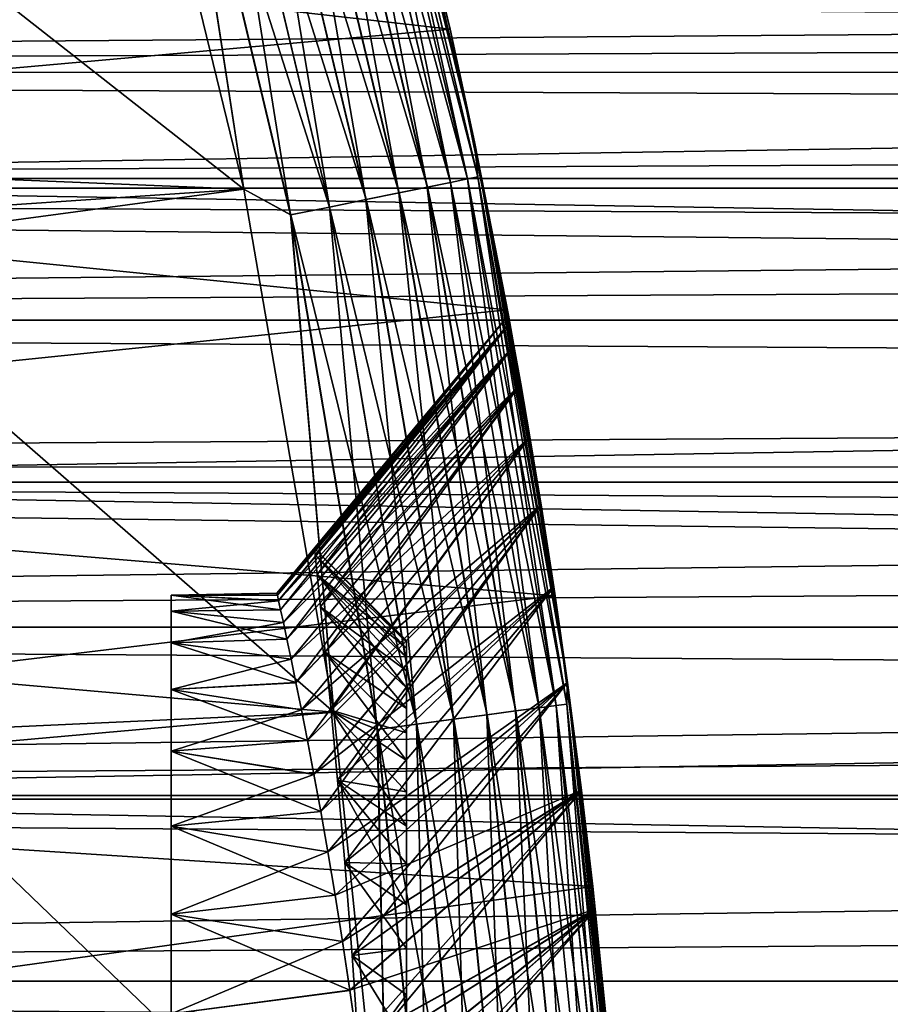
# Model space of a CAD drawing. Header units: metres. Extents: x -17 to 65, y -30 to 30.
# Tile 192 of 256: x 15.7 to 17.5, y 1.6 to 3.7. Entities that reach past the tile are written whole.
import ezdxf

# ---------------------------------------------------------------- set-up
doc = ezdxf.new("R2010")
doc.units = ezdxf.units.M
doc.layers.add('solid_508461', color=7, linetype='CONTINUOUS')

msp = doc.modelspace()

# ---------------------------------------------------------------- linework, layer by layer
at = {"layer": 'solid_508461'}
for points in [[(16.369596, 4.586536, -45.799999), (16.453001, 4.277707, -6.8783), (16.592762, 3.698684, -7.206241)], [(16.64443, 3.458746, -45.799999), (16.369596, 4.586536, -45.799999), (16.592762, 3.698684, -7.206241)], [(16.369596, 4.586536, 41), (16.64443, 3.458746, 41), (16.453007, 4.277682, 6.878315)], [(16.388649, 4.489315, 41.086823), (16.64443, 3.458746, 41), (16.369596, 4.586536, 41)], [(16.388752, 4.489343, -45.886223), (16.369596, 4.586536, -45.799999), (16.64443, 3.458746, -45.799999)], [(16.366865, 4.483347, 41.171093), (16.331285, 4.473601, 41.250153), (16.593618, 3.372802, 41.250153)], [(16.331579, 4.473682, -46.049622), (16.367065, 4.483403, -45.970516), (16.629974, 3.380191, -45.970516)], [(16.388649, 4.489315, 41.086823), (16.366865, 4.483347, 41.171093), (16.62977, 3.38015, 41.171093)], [(16.62977, 3.38015, 41.171093), (16.366865, 4.483347, 41.171093), (16.593618, 3.372802, 41.250153)], [(16.367065, 4.483403, -45.970516), (16.388752, 4.489343, -45.886223), (16.652008, 3.38467, -45.886223)], [(16.629974, 3.380191, -45.970516), (16.367065, 4.483403, -45.970516), (16.652008, 3.38467, -45.886223)], [(16.651905, 3.384649, 41.086823), (16.64443, 3.458746, 41), (16.388649, 4.489315, 41.086823)], [(16.651905, 3.384649, 41.086823), (16.388649, 4.489315, 41.086823), (16.62977, 3.38015, 41.171093)], [(16.652008, 3.38467, -45.886223), (16.388752, 4.489343, -45.886223), (16.64443, 3.458746, -45.799999)], [(16.282991, 4.460372, 41.321594), (16.223457, 4.444064, 41.383247), (16.48406, 3.350533, 41.383247)], [(16.223909, 4.444188, -46.182854), (16.283371, 4.460476, -46.121128), (16.544935, 3.362906, -46.121128)], [(16.331285, 4.473601, 41.250153), (16.282991, 4.460372, 41.321594), (16.54455, 3.362828, 41.321594)], [(16.54455, 3.362828, 41.321594), (16.282991, 4.460372, 41.321594), (16.48406, 3.350533, 41.383247)], [(16.283371, 4.460476, -46.121128), (16.331579, 4.473682, -46.049622), (16.593918, 3.372862, -46.049622)], [(16.544935, 3.362906, -46.121128), (16.283371, 4.460476, -46.121128), (16.593918, 3.372862, -46.049622)], [(16.593618, 3.372802, 41.250153), (16.331285, 4.473601, 41.250153), (16.54455, 3.362828, 41.321594)], [(16.593918, 3.372862, -46.049622), (16.331579, 4.473682, -46.049622), (16.629974, 3.380191, -45.970516)], [(10.670866, 4.419858, 41.5), (10.984661, 3.569277, 41.5), (15.887597, 4.453565, 41.5)], [(10.984661, 3.569277, 41.5), (16.154577, 3.358511, 41.5), (15.887597, 4.453565, 41.5)], [(14.873272, 4.362997, -46.299999), (15.887603, 4.453544, -46.299999), (16.154581, 3.358492, -46.299999)], [(15.996901, 4.382004, 41.492508), (15.887597, 4.453565, 41.5), (16.154577, 3.358511, 41.5)], [(15.99748, 4.382163, -46.292404), (16.154581, 3.358492, -46.299999), (15.887603, 4.453544, -46.299999)], [(16.223457, 4.444064, 41.383247), (16.154493, 4.425173, 41.433231), (16.413988, 3.33629, 41.433231)], [(16.155005, 4.425313, -46.232925), (16.223909, 4.444188, -46.182854), (16.484518, 3.350626, -46.182854)], [(16.48406, 3.350533, 41.383247), (16.223457, 4.444064, 41.383247), (16.413988, 3.33629, 41.433231)], [(16.484518, 3.350626, -46.182854), (16.223909, 4.444188, -46.182854), (16.544935, 3.362906, -46.121128)], [(16.154493, 4.425173, 41.433231), (16.078201, 4.404274, 41.470024), (16.33647, 3.320534, 41.470024)], [(16.078754, 4.404426, -46.269817), (16.155005, 4.425313, -46.232925), (16.414507, 3.336395, -46.232925)], [(16.413988, 3.33629, 41.433231), (16.154493, 4.425173, 41.433231), (16.33647, 3.320534, 41.470024)], [(16.414507, 3.336395, -46.232925), (16.155005, 4.425313, -46.232925), (16.484518, 3.350626, -46.182854)], [(16.078201, 4.404274, 41.470024), (15.996901, 4.382004, 41.492508), (16.253862, 3.303743, 41.492508)], [(15.99748, 4.382163, -46.292404), (16.078754, 4.404426, -46.269817), (16.337032, 3.320648, -46.269817)], [(16.33647, 3.320534, 41.470024), (16.078201, 4.404274, 41.470024), (16.253862, 3.303743, 41.492508)], [(16.337032, 3.320648, -46.269817), (16.078754, 4.404426, -46.269817), (16.414507, 3.336395, -46.232925)], [(16.253862, 3.303743, 41.492508), (15.996901, 4.382004, 41.492508), (16.154577, 3.358511, 41.5)], [(16.254452, 3.303863, -46.292404), (16.154581, 3.358492, -46.299999), (15.99748, 4.382163, -46.292404)], [(16.254452, 3.303863, -46.292404), (15.99748, 4.382163, -46.292404), (16.337032, 3.320648, -46.269817)], [(15.146642, 3.290779, -46.299999), (14.873272, 4.362997, -46.299999), (16.154581, 3.358492, -46.299999)], [(13.5, 4.049964, -7.014818), (16.592762, 3.698684, -7.206241), (16.453001, 4.277707, -6.8783)], [(13.5, 4.049964, 7.014818), (16.453007, 4.277682, 6.878315), (16.592766, 3.698668, 7.206249)], [(16.64443, 3.458746, 41), (16.592766, 3.698668, 7.206249), (16.453007, 4.277682, 6.878315)], [(13.5, 3.423034, -7.341176), (16.592762, 3.698684, -7.206241), (13.5, 4.049964, -7.014818)], [(13.5, 4.049964, 7.014818), (16.592766, 3.698668, 7.206249), (13.5, 3.423034, 7.341176)], [(52, 4.000002, -6.928206), (52, 3.380918, -7.250475), (13.5, 3.999999, -6.928201)], [(52, 4.000002, 6.928206), (13.5, 3.999999, 6.928201), (13.5, 3.380928, 7.250471)], [(52, 3.380918, 7.250475), (52, 4.000002, 6.928206), (13.5, 3.380928, 7.250471)], [(52, 3.380918, -7.250475), (13.5, 3.380928, -7.250471), (13.5, 3.999999, -6.928201)], [(34.250015, 3.606767, 2.24805), (7, 3.606672, 2.2482), (7, 3.815711, 1.871578)], [(34.250015, 3.715929, 2.062613), (34.250015, 3.606767, 2.24805), (7, 3.815711, 1.871578)], [(34.250015, 3.815653, 1.871708), (34.250015, 3.715929, 2.062613), (7, 3.815711, 1.871578)], [(34.250015, 3.815653, -1.871709), (7, 3.815711, -1.871578), (7, 3.606672, -2.2482)], [(34.250015, 3.715929, -2.062614), (34.250015, 3.815653, -1.871709), (7, 3.606672, -2.2482)], [(34.250015, 3.606767, -2.248051), (34.250015, 3.715929, -2.062614), (7, 3.606672, -2.2482)], [(13.5, 3.423034, -7.341176), (16.7145, 3.102493, -7.482289), (16.592762, 3.698684, -7.206241)], [(13.5, 3.423034, 7.341176), (16.592766, 3.698668, 7.206249), (16.714502, 3.102483, 7.482293)], [(16.64443, 3.458746, -45.799999), (16.592762, 3.698684, -7.206241), (16.7145, 3.102493, -7.482289)], [(16.64443, 3.458746, 41), (16.714502, 3.102483, 7.482293), (16.592766, 3.698668, 7.206249)], [(34.250015, 3.606767, 2.24805), (34.250015, 3.488239, 2.427898), (7, 3.606672, 2.2482)], [(34.250015, 3.488239, -2.427898), (34.250015, 3.606767, -2.248051), (7, 3.606672, -2.2482)], [(34.250015, 3.488239, 2.427898), (7, 3.360868, 2.601351), (7, 3.606672, 2.2482)], [(34.250015, 3.488239, -2.427898), (7, 3.606672, -2.2482), (7, 3.360868, -2.601351)], [(10.984661, 3.569277, 41.5), (11.230918, 2.6961, 41.5), (16.154577, 3.358511, 41.5)], [(34.250015, 3.488239, 2.427898), (34.250015, 3.360752, 2.601509), (7, 3.360868, 2.601351)], [(34.250015, 3.360751, -2.60151), (34.250015, 3.488239, -2.427898), (7, 3.360868, -2.601351)], [(16.71666, 3.090836, -41.500229), (16.64443, 3.458746, -45.799999), (16.7145, 3.102493, -7.482289)], [(16.64443, 3.458746, 41), (16.71666, 3.090836, 31.499771), (16.714502, 3.102483, 7.482293)], [(16.64443, 3.458746, 41), (16.719627, 3.074744, 31.806341), (16.71666, 3.090836, 31.499771)], [(16.64443, 3.458746, 41), (16.841661, 2.314829, 41), (16.719627, 3.074744, 31.806341)], [(16.651905, 3.384649, 41.086823), (16.841661, 2.314829, 41), (16.64443, 3.458746, 41)], [(16.813114, 2.513798, -43.245571), (16.841661, 2.314829, -45.799999), (16.64443, 3.458746, -45.799999)], [(16.652008, 3.38467, -45.886223), (16.64443, 3.458746, -45.799999), (16.841661, 2.314829, -45.799999)], [(16.786123, 2.688138, -42.980827), (16.813114, 2.513798, -43.245571), (16.64443, 3.458746, -45.799999)], [(16.762373, 2.832466, -42.700916), (16.786123, 2.688138, -42.980827), (16.64443, 3.458746, -45.799999)], [(16.742926, 2.94524, -42.410053), (16.762373, 2.832466, -42.700916), (16.64443, 3.458746, -45.799999)], [(16.728489, 3.026168, -42.110722), (16.742926, 2.94524, -42.410053), (16.64443, 3.458746, -45.799999)], [(16.719635, 3.074701, -41.806755), (16.728489, 3.026168, -42.110722), (16.64443, 3.458746, -45.799999)], [(16.71666, 3.090836, -41.500229), (16.719635, 3.074701, -41.806755), (16.64443, 3.458746, -45.799999)], [(13.5, 2.770577, -7.611423), (16.7145, 3.102493, -7.482289), (13.5, 3.423034, -7.341176)], [(13.5, 3.423034, 7.341176), (16.714502, 3.102483, 7.482293), (13.5, 2.770577, 7.611423)], [(52, 2.736138, -7.517552), (13.5, 2.736182, -7.517531), (13.5, 3.380928, -7.250471)], [(52, 3.380918, -7.250475), (52, 2.736138, -7.517552), (13.5, 3.380928, -7.250471)], [(52, 3.380918, 7.250475), (13.5, 3.380928, 7.250471), (13.5, 2.736182, 7.517531)], [(52, 2.736138, 7.517552), (52, 3.380918, 7.250475), (13.5, 2.736182, 7.517531)], [(16.593618, 3.372802, 41.250153), (16.54455, 3.362828, 41.321594), (16.732216, 2.250264, 41.321594)], [(16.544935, 3.362906, -46.121128), (16.593918, 3.372862, -46.049622), (16.782145, 2.256979, -46.049622)], [(16.62977, 3.38015, 41.171093), (16.593618, 3.372802, 41.250153), (16.781841, 2.256938, 41.250153)], [(16.781841, 2.256938, 41.250153), (16.593618, 3.372802, 41.250153), (16.732216, 2.250264, 41.321594)], [(16.593918, 3.372862, -46.049622), (16.629974, 3.380191, -45.970516), (16.818609, 2.261883, -45.970516)], [(16.782145, 2.256979, -46.049622), (16.593918, 3.372862, -46.049622), (16.818609, 2.261883, -45.970516)], [(16.651905, 3.384649, 41.086823), (16.62977, 3.38015, 41.171093), (16.818403, 2.261855, 41.171093)], [(16.818403, 2.261855, 41.171093), (16.62977, 3.38015, 41.171093), (16.781841, 2.256938, 41.250153)], [(16.629974, 3.380191, -45.970516), (16.652008, 3.38467, -45.886223), (16.840893, 2.26488, -45.886223)], [(16.818609, 2.261883, -45.970516), (16.629974, 3.380191, -45.970516), (16.840893, 2.26488, -45.886223)], [(16.84079, 2.264866, 41.086823), (16.841661, 2.314829, 41), (16.651905, 3.384649, 41.086823)], [(16.84079, 2.264866, 41.086823), (16.651905, 3.384649, 41.086823), (16.818403, 2.261855, 41.171093)], [(16.840893, 2.26488, -45.886223), (16.652008, 3.38467, -45.886223), (16.841661, 2.314829, -45.799999)], [(34.250015, 3.080379, 2.928099), (7, 3.080328, 2.928152), (7, 3.360868, 2.601351)], [(34.250015, 3.224747, 2.768303), (34.250015, 3.080379, 2.928099), (7, 3.360868, 2.601351)], [(34.250015, 3.360752, 2.601509), (34.250015, 3.224747, 2.768303), (7, 3.360868, 2.601351)], [(34.250015, 3.360751, -2.60151), (7, 3.360868, -2.601351), (7, 3.080328, -2.928152)], [(34.250015, 3.224747, -2.768304), (34.250015, 3.360751, -2.60151), (7, 3.080328, -2.928152)], [(11.230918, 2.6961, 41.5), (16.346193, 2.247644, 41.5), (16.154577, 3.358511, 41.5)], [(15.146642, 3.290779, -46.299999), (16.154581, 3.358492, -46.299999), (16.346195, 2.247629, -46.299999)], [(16.253862, 3.303743, 41.492508), (16.154577, 3.358511, 41.5), (16.346193, 2.247644, 41.5)], [(16.254452, 3.303863, -46.292404), (16.346195, 2.247629, -46.299999), (16.154581, 3.358492, -46.299999)], [(16.48406, 3.350533, 41.383247), (16.413988, 3.33629, 41.433231), (16.600174, 2.232506, 41.433231)], [(16.414507, 3.336395, -46.232925), (16.484518, 3.350626, -46.182854), (16.671503, 2.242099, -46.182854)], [(16.54455, 3.362828, 41.321594), (16.48406, 3.350533, 41.383247), (16.67104, 2.242037, 41.383247)], [(16.67104, 2.242037, 41.383247), (16.48406, 3.350533, 41.383247), (16.600174, 2.232506, 41.433231)], [(16.484518, 3.350626, -46.182854), (16.544935, 3.362906, -46.121128), (16.732605, 2.250317, -46.121128)], [(16.671503, 2.242099, -46.182854), (16.484518, 3.350626, -46.182854), (16.732605, 2.250317, -46.121128)], [(16.732216, 2.250264, 41.321594), (16.54455, 3.362828, 41.321594), (16.67104, 2.242037, 41.383247)], [(16.732605, 2.250317, -46.121128), (16.544935, 3.362906, -46.121128), (16.782145, 2.256979, -46.049622)], [(16.413988, 3.33629, 41.433231), (16.33647, 3.320534, 41.470024), (16.521774, 2.221963, 41.470024)], [(16.337032, 3.320648, -46.269817), (16.414507, 3.336395, -46.232925), (16.600698, 2.232577, -46.232925)], [(16.600174, 2.232506, 41.433231), (16.413988, 3.33629, 41.433231), (16.521774, 2.221963, 41.470024)], [(16.600698, 2.232577, -46.232925), (16.414507, 3.336395, -46.232925), (16.671503, 2.242099, -46.182854)], [(16.33647, 3.320534, 41.470024), (16.253862, 3.303743, 41.492508), (16.438232, 2.210727, 41.492508)], [(16.254452, 3.303863, -46.292404), (16.337032, 3.320648, -46.269817), (16.522345, 2.222039, -46.269817)], [(16.521774, 2.221963, 41.470024), (16.33647, 3.320534, 41.470024), (16.438232, 2.210727, 41.492508)], [(16.522345, 2.222039, -46.269817), (16.337032, 3.320648, -46.269817), (16.600698, 2.232577, -46.232925)], [(15.342864, 2.201442, -46.299999), (15.146642, 3.290779, -46.299999), (16.346195, 2.247629, -46.299999)], [(16.438232, 2.210727, 41.492508), (16.253862, 3.303743, 41.492508), (16.346193, 2.247644, 41.5)], [(16.438828, 2.210807, -46.292404), (16.346195, 2.247629, -46.299999), (16.254452, 3.303863, -46.292404)], [(16.438828, 2.210807, -46.292404), (16.254452, 3.303863, -46.292404), (16.522345, 2.222039, -46.269817)], [(34.250015, 3.080379, -2.9281), (34.250015, 3.224747, -2.768304), (7, 3.080328, -2.928152)], [(13.5, 2.770577, -7.611423), (16.816, 2.494418, -7.706344), (16.7145, 3.102493, -7.482289)], [(13.5, 2.770577, 7.611423), (16.714502, 3.102483, 7.482293), (16.816002, 2.494416, 7.706345)], [(16.71666, 3.090836, -41.500229), (16.7145, 3.102493, -7.482289), (16.816, 2.494418, -7.706344)], [(16.813114, 2.513797, 29.754427), (16.816002, 2.494416, 7.706345), (16.714502, 3.102483, 7.482293)], [(16.786123, 2.688137, 30.019171), (16.813114, 2.513797, 29.754427), (16.714502, 3.102483, 7.482293)], [(16.762373, 2.832465, 30.299082), (16.786123, 2.688137, 30.019171), (16.714502, 3.102483, 7.482293)], [(16.742926, 2.94524, 30.589945), (16.762373, 2.832465, 30.299082), (16.714502, 3.102483, 7.482293)], [(16.728489, 3.026167, 30.889278), (16.742926, 2.94524, 30.589945), (16.714502, 3.102483, 7.482293)], [(16.719635, 3.074701, 31.193245), (16.728489, 3.026167, 30.889278), (16.714502, 3.102483, 7.482293)], [(16.71666, 3.090836, 31.499771), (16.719635, 3.074701, 31.193245), (16.714502, 3.102483, 7.482293)], [(34.250015, 3.080379, 2.928099), (34.250015, 2.92807, 3.080406), (7, 3.080328, 2.928152)], [(34.250015, 2.92807, -3.080407), (34.250015, 3.080379, -2.9281), (7, 3.080328, -2.928152)], [(34.250015, 2.92807, 3.080406), (7, 2.768403, 3.224661), (7, 3.080328, 2.928152)], [(34.250015, 2.92807, -3.080407), (7, 3.080328, -2.928152), (7, 2.768403, -3.224661)], [(16.225044, 2.5, -41.500172), (16.71666, 3.090836, -41.500229), (16.719627, 3.074744, -41.193657)], [(16.225889, 2.49609, -41.639759), (16.71666, 3.090836, -41.500229), (16.225044, 2.5, -41.500172)], [(16.225044, 2.5, -41.500172), (16.719627, 3.074744, -41.193657), (16.225885, 2.496109, -41.360577)], [(16.225885, 2.496109, -41.360577), (16.719627, 3.074744, -41.193657), (16.228434, 2.484441, -41.221512)], [(16.225889, 2.49609, -41.639759), (16.719635, 3.074701, -41.806755), (16.71666, 3.090836, -41.500229)], [(16.228441, 2.484404, -41.778816), (16.719635, 3.074701, -41.806755), (16.225889, 2.49609, -41.639759)], [(16.228434, 2.484441, -41.221512), (16.719627, 3.074744, -41.193657), (16.728476, 3.02624, -40.889587)], [(16.232697, 2.464971, -41.917038), (16.719635, 3.074701, -41.806755), (16.228441, 2.484404, -41.778816)], [(16.232697, 2.464971, -41.917038), (16.728489, 3.026168, -42.110722), (16.719635, 3.074701, -41.806755)], [(16.304502, 2.595498, 31.500031), (16.71666, 3.090836, 31.499771), (16.719627, 3.074744, 31.806341)], [(16.304502, 2.595498, 31.500031), (16.306, 2.58165, 31.247173), (16.71666, 3.090836, 31.499771)], [(16.306002, 2.581642, 31.752884), (16.304502, 2.595498, 31.500031), (16.719627, 3.074744, 31.806341)], [(16.306, 2.58165, 31.247173), (16.719635, 3.074701, 31.193245), (16.71666, 3.090836, 31.499771)], [(16.306, 2.58165, 31.247173), (16.310505, 2.540198, 30.997129), (16.719635, 3.074701, 31.193245)], [(16.310503, 2.54019, 32.002922), (16.306002, 2.581642, 31.752884), (16.719627, 3.074744, 31.806341)], [(16.310503, 2.54019, 32.002922), (16.719627, 3.074744, 31.806341), (16.728476, 3.026239, 32.110413)], [(16.310505, 2.540198, 30.997129), (16.728489, 3.026167, 30.889278), (16.719635, 3.074701, 31.193245)], [(16.719627, 3.074744, -41.193657), (16.71666, 3.090836, -41.500229), (16.816, 2.494418, -7.706344)], [(16.728476, 3.02624, -40.889587), (16.719627, 3.074744, -41.193657), (16.816, 2.494418, -7.706344)], [(16.841661, 2.314829, 41), (16.728476, 3.026239, 32.110413), (16.719627, 3.074744, 31.806341)], [(16.228434, 2.484441, -41.221512), (16.728476, 3.02624, -40.889587), (16.232681, 2.465025, -41.083282)], [(16.232681, 2.465025, -41.083282), (16.728476, 3.02624, -40.889587), (16.238619, 2.437812, -40.945858)], [(16.23864, 2.437742, -42.054451), (16.728489, 3.026168, -42.110722), (16.232697, 2.464971, -41.917038)], [(16.238619, 2.437812, -40.945858), (16.728476, 3.02624, -40.889587), (16.742914, 2.945305, -40.59013)], [(16.246138, 2.402792, -42.190353), (16.728489, 3.026168, -42.110722), (16.23864, 2.437742, -42.054451)], [(16.246138, 2.402792, -42.190353), (16.742926, 2.94524, -42.410053), (16.728489, 3.026168, -42.110722)], [(16.317858, 2.471208, 32.248722), (16.310503, 2.54019, 32.002922), (16.728476, 3.026239, 32.110413)], [(16.310505, 2.540198, 30.997129), (16.31786, 2.47122, 30.75132), (16.728489, 3.026167, 30.889278)], [(16.317858, 2.471208, 32.248722), (16.728476, 3.026239, 32.110413), (16.742914, 2.945304, 32.40987)], [(16.31786, 2.47122, 30.75132), (16.742926, 2.94524, 30.589945), (16.728489, 3.026167, 30.889278)], [(16.742914, 2.945305, -40.59013), (16.728476, 3.02624, -40.889587), (16.816, 2.494418, -7.706344)], [(16.841661, 2.314829, 41), (16.742914, 2.945304, 32.40987), (16.728476, 3.026239, 32.110413)], [(16.238619, 2.437812, -40.945858), (16.742914, 2.945305, -40.59013), (16.246115, 2.402877, -40.80994)], [(16.246115, 2.402877, -40.80994), (16.742914, 2.945305, -40.59013), (16.255087, 2.360307, -40.676014)], [(16.25511, 2.360209, -42.324265), (16.742926, 2.94524, -42.410053), (16.246138, 2.402792, -42.190353)], [(16.255087, 2.360307, -40.676014), (16.742914, 2.945305, -40.59013), (16.762363, 2.832522, -40.299206)], [(16.265463, 2.310128, -42.455669), (16.742926, 2.94524, -42.410053), (16.25511, 2.360209, -42.324265)], [(16.265463, 2.310128, -42.455669), (16.762373, 2.832466, -42.700916), (16.742926, 2.94524, -42.410053)], [(16.327787, 2.374966, 32.487831), (16.317858, 2.471208, 32.248722), (16.742914, 2.945304, 32.40987)], [(16.31786, 2.47122, 30.75132), (16.327785, 2.374991, 30.512222), (16.742926, 2.94524, 30.589945)], [(16.327785, 2.374991, 30.512222), (16.762373, 2.832465, 30.299082), (16.742926, 2.94524, 30.589945)], [(16.327787, 2.374966, 32.487831), (16.742914, 2.945304, 32.40987), (16.762363, 2.832522, 32.700794)], [(16.762363, 2.832522, -40.299206), (16.742914, 2.945305, -40.59013), (16.816, 2.494418, -7.706344)], [(16.841661, 2.314829, 41), (16.762363, 2.832522, 32.700794), (16.742914, 2.945304, 32.40987)], [(34.250015, 2.92807, 3.080406), (34.250015, 2.76826, 3.224785), (7, 2.768403, 3.224661)], [(34.250015, 2.768259, -3.224786), (34.250015, 2.92807, -3.080407), (7, 2.768403, -3.224661)], [(16.255087, 2.360307, -40.676014), (16.762363, 2.832522, -40.299206), (16.26544, 2.31024, -40.544598)], [(16.26544, 2.31024, -40.544598), (16.762363, 2.832522, -40.299206), (16.277054, 2.252629, -40.415722)], [(16.277081, 2.252504, -42.584541), (16.762373, 2.832466, -42.700916), (16.265463, 2.310128, -42.455669)], [(16.277054, 2.252629, -40.415722), (16.762363, 2.832522, -40.299206), (16.78611, 2.688222, -40.019306)], [(16.289835, 2.187495, -42.710316), (16.762373, 2.832466, -42.700916), (16.277081, 2.252504, -42.584541)], [(16.289835, 2.187495, -42.710316), (16.786123, 2.688138, -42.980827), (16.762373, 2.832466, -42.700916)], [(16.327785, 2.374991, 30.512222), (16.339941, 2.251934, 30.282341), (16.762373, 2.832465, 30.299082)], [(16.339941, 2.251912, 32.717701), (16.327787, 2.374966, 32.487831), (16.762363, 2.832522, 32.700794)], [(16.339941, 2.251912, 32.717701), (16.762363, 2.832522, 32.700794), (16.78611, 2.688221, 32.980698)], [(16.339941, 2.251934, 30.282341), (16.786123, 2.688137, 30.019171), (16.762373, 2.832465, 30.299082)], [(16.78611, 2.688222, -40.019306), (16.762363, 2.832522, -40.299206), (16.816, 2.494418, -7.706344)], [(16.841661, 2.314829, 41), (16.78611, 2.688221, 32.980698), (16.762363, 2.832522, 32.700794)], [(34.250015, 2.427859, 3.488266), (7, 2.427869, 3.488262), (7, 2.768403, 3.224661)], [(34.250015, 2.601474, 3.360779), (34.250015, 2.427859, 3.488266), (7, 2.768403, 3.224661)], [(34.250015, 2.76826, 3.224785), (34.250015, 2.601474, 3.360779), (7, 2.768403, 3.224661)], [(34.250015, 2.768259, -3.224786), (7, 2.768403, -3.224661), (7, 2.427869, -3.488262)], [(34.250015, 2.601473, -3.360779), (34.250015, 2.768259, -3.224786), (7, 2.427869, -3.488262)], [(13.5, 2.096117, -7.82408), (16.816, 2.494418, -7.706344), (13.5, 2.770577, -7.611423)], [(13.5, 2.770577, 7.611423), (16.816002, 2.494416, 7.706345), (13.5, 2.096117, 7.82408)], [(52, 2.070505, -7.727415), (13.5, 2.070524, -7.727413), (13.5, 2.736182, -7.517531)], [(52, 2.736138, -7.517552), (52, 2.070505, -7.727415), (13.5, 2.736182, -7.517531)], [(52, 2.736138, 7.517552), (13.5, 2.736182, 7.517531), (13.5, 2.070524, 7.727413)], [(52, 2.070505, 7.727415), (52, 2.736138, 7.517552), (13.5, 2.070524, 7.727413)], [(11.230918, 2.6961, 41.5), (11.407784, 1.806923, 41.5), (16.346193, 2.247644, 41.5)], [(16.277054, 2.252629, -40.415722), (16.78611, 2.688222, -40.019306), (16.289803, 2.187634, -40.289936)], [(16.289803, 2.187634, -40.289936), (16.78611, 2.688222, -40.019306), (16.303524, 2.115544, -40.167908)], [(16.303556, 2.115392, -42.832336), (16.786123, 2.688138, -42.980827), (16.289835, 2.187495, -42.710316)], [(16.303524, 2.115544, -40.167908), (16.78611, 2.688222, -40.019306), (16.813093, 2.513935, -39.754616)], [(16.318041, 2.036422, -42.950165), (16.786123, 2.688138, -42.980827), (16.303556, 2.115392, -42.832336)], [(16.318041, 2.036422, -42.950165), (16.813114, 2.513798, -43.245571), (16.786123, 2.688138, -42.980827)], [(16.353855, 2.10277, 32.935692), (16.339941, 2.251912, 32.717701), (16.78611, 2.688221, 32.980698)], [(16.339941, 2.251934, 30.282341), (16.353857, 2.10277, 30.06431), (16.786123, 2.688137, 30.019171)], [(16.353855, 2.10277, 32.935692), (16.78611, 2.688221, 32.980698), (16.813095, 2.513934, 33.245384)], [(16.353857, 2.10277, 30.06431), (16.813114, 2.513797, 29.754427), (16.786123, 2.688137, 30.019171)], [(16.813093, 2.513935, -39.754616), (16.78611, 2.688222, -40.019306), (16.816, 2.494418, -7.706344)], [(16.841661, 2.314829, 41), (16.813095, 2.513934, 33.245384), (16.78611, 2.688221, 32.980698)], [(34.250015, 2.427859, -3.488266), (34.250015, 2.601473, -3.360779), (7, 2.427869, -3.488262)], [(16.5, 2.395939, 31.360447), (16.306, 2.58165, 31.247173), (16.304502, 2.595498, 31.500031)], [(16.5, 2.395939, 31.639553), (16.304502, 2.595498, 31.500031), (16.306002, 2.581642, 31.752884)], [(16.5, 2.399995, 31.5), (16.304502, 2.595498, 31.500031), (16.5, 2.395939, 31.639553)], [(16.5, 2.395939, 31.360447), (16.304502, 2.595498, 31.500031), (16.5, 2.399995, 31.5)], [(16.5, 2.363533, 31.083239), (16.310505, 2.540198, 30.997129), (16.306, 2.58165, 31.247173)], [(16.5, 2.383772, 31.221376), (16.306, 2.58165, 31.247173), (16.5, 2.395939, 31.360447)], [(16.5, 2.363533, 31.083239), (16.306, 2.58165, 31.247173), (16.5, 2.383772, 31.221376)], [(16.5, 2.383772, 31.778624), (16.306002, 2.581642, 31.752884), (16.310503, 2.54019, 32.002922)], [(16.5, 2.395939, 31.639553), (16.306002, 2.581642, 31.752884), (16.5, 2.383772, 31.778624)], [(16.5, 2.335308, 32.053474), (16.310503, 2.54019, 32.002922), (16.317858, 2.471208, 32.248722)], [(16.5, 2.363533, 31.916761), (16.310503, 2.54019, 32.002922), (16.5, 2.335308, 32.053474)], [(16.5, 2.383772, 31.778624), (16.310503, 2.54019, 32.002922), (16.5, 2.363533, 31.916761)], [(16.5, 2.299171, 30.811659), (16.31786, 2.47122, 30.75132), (16.310505, 2.540198, 30.997129)], [(16.5, 2.335308, 30.946526), (16.310505, 2.540198, 30.997129), (16.5, 2.363533, 31.083239)], [(16.5, 2.299171, 30.811659), (16.310505, 2.540198, 30.997129), (16.5, 2.335308, 30.946526)], [(16.303524, 2.115544, -40.167908), (16.813093, 2.513935, -39.754616), (16.318012, 2.036591, -40.050068)], [(16.318012, 2.036591, -40.050068), (16.813093, 2.513935, -39.754616), (16.333103, 1.950939, -39.936722)], [(16.333126, 1.950753, -43.063511), (16.813114, 2.513798, -43.245571), (16.318041, 2.036422, -42.950165)], [(16.333103, 1.950939, -39.936722), (16.813093, 2.513935, -39.754616), (16.842203, 2.310888, -39.507809)], [(16.333126, 1.950753, -43.063511), (16.842232, 2.310676, -43.492447), (16.813114, 2.513798, -43.245571)], [(16.369017, 1.928259, 33.13942), (16.353855, 2.10277, 32.935692), (16.813095, 2.513934, 33.245384)], [(16.353857, 2.10277, 30.06431), (16.369009, 1.928293, 29.860607), (16.813114, 2.513797, 29.754427)], [(16.369009, 1.928293, 29.860607), (16.842232, 2.310675, 29.507549), (16.813114, 2.513797, 29.754427)], [(16.369017, 1.928259, 33.13942), (16.813095, 2.513934, 33.245384), (16.842203, 2.310887, 33.492195)], [(16.842203, 2.310888, -39.507809), (16.813093, 2.513935, -39.754616), (16.816, 2.494418, -7.706344)], [(16.841661, 2.314829, 41), (16.842203, 2.310887, 33.492195), (16.813095, 2.513934, 33.245384)], [(16.813114, 2.513798, -43.245571), (16.842232, 2.310676, -43.492447), (16.841661, 2.314829, -45.799999)], [(16.813114, 2.513797, 29.754427), (16.842232, 2.310675, 29.507549), (16.816002, 2.494416, 7.706345)], [(13.5, 2.096117, -7.82408), (16.896049, 1.877094, -7.879507), (16.816, 2.494418, -7.706344)], [(13.5, 2.096117, 7.82408), (16.816002, 2.494416, 7.706345), (16.896049, 1.877103, 7.879505)], [(16, 2.495768, -41.645382), (16.225044, 2.5, -41.500172), (16.225885, 2.496109, -41.360577)], [(16, 2.495768, -41.645382), (16.225889, 2.49609, -41.639759), (16.225044, 2.5, -41.500172)], [(16, 2.495768, -41.354618), (16.225885, 2.496109, -41.360577), (16.228434, 2.484441, -41.221512)], [(16, 2.495768, -41.354618), (16, 2.495768, -41.645382), (16.225885, 2.496109, -41.360577)], [(16, 2.495768, -41.645382), (16.228441, 2.484404, -41.778816), (16.225889, 2.49609, -41.639759)], [(16, 2.495768, -41.354618), (16.228434, 2.484441, -41.221512), (16.232681, 2.465025, -41.083282)], [(16, 2.462022, -41.065899), (16, 2.495768, -41.354618), (16.232681, 2.465025, -41.083282)], [(16, 2.495768, -41.645382), (16, 2.462022, -41.934101), (16.228441, 2.484404, -41.778816)], [(16, 2.462022, -41.065899), (16, 2.462022, -41.934101), (16, 2.495768, -41.645382)], [(16, 2.462022, -41.065899), (16, 2.495768, -41.645382), (16, 2.495768, -41.354618)], [(16.842203, 2.310888, -39.507809), (16.816, 2.494418, -7.706344), (16.896049, 1.877094, -7.879507)], [(16.872095, 2.081447, 29.282194), (16.896049, 1.877103, 7.879505), (16.816002, 2.494416, 7.706345)], [(16.842232, 2.310675, 29.507549), (16.872095, 2.081447, 29.282194), (16.816002, 2.494416, 7.706345)], [(16, 2.462022, -41.934101), (16.232697, 2.464971, -41.917038), (16.228441, 2.484404, -41.778816)], [(16.5, 2.25526, 32.320847), (16.317858, 2.471208, 32.248722), (16.327787, 2.374966, 32.487831)], [(16.5, 2.299171, 32.188339), (16.317858, 2.471208, 32.248722), (16.5, 2.25526, 32.320847)], [(16.5, 2.335308, 32.053474), (16.317858, 2.471208, 32.248722), (16.5, 2.299171, 32.188339)], [(16.5, 2.25526, 30.679153), (16.327785, 2.374991, 30.512222), (16.31786, 2.47122, 30.75132)], [(16.5, 2.25526, 30.679153), (16.31786, 2.47122, 30.75132), (16.5, 2.299171, 30.811659)], [(16, 2.462022, -41.065899), (16.232681, 2.465025, -41.083282), (16.238619, 2.437812, -40.945858)], [(16, 2.462022, -41.934101), (16.23864, 2.437742, -42.054451), (16.232697, 2.464971, -41.917038)], [(16, 2.462022, -41.065899), (16.238619, 2.437812, -40.945858), (16.246115, 2.402877, -40.80994)], [(16, 2.394967, -40.782974), (16, 2.462022, -41.065899), (16.246115, 2.402877, -40.80994)], [(16, 2.462022, -41.934101), (16, 2.394967, -42.217026), (16.23864, 2.437742, -42.054451)], [(16, 2.394967, -40.782974), (16, 2.394967, -42.217026), (16, 2.462022, -41.934101)], [(16, 2.394967, -40.782974), (16, 2.462022, -41.934101), (16, 2.462022, -41.065899)], [(34.250015, 2.247997, 3.6068), (7, 2.062553, 3.715962), (7, 2.427869, 3.488262)], [(34.250015, 2.427859, 3.488266), (34.250015, 2.247997, 3.6068), (7, 2.427869, 3.488262)], [(34.250015, 2.427859, -3.488266), (7, 2.427869, -3.488262), (7, 2.062553, -3.715962)], [(34.250015, 2.247997, -3.606801), (34.250015, 2.427859, -3.488266), (7, 2.062553, -3.715962)], [(16, 2.394967, -42.217026), (16.246138, 2.402792, -42.190353), (16.23864, 2.437742, -42.054451)], [(16, 2.394967, -40.782974), (16.246115, 2.402877, -40.80994), (16.255087, 2.360307, -40.676014)], [(16, 2.394967, -42.217026), (16.25511, 2.360209, -42.324265), (16.246138, 2.402792, -42.190353)], [(16, 2.394967, -40.782974), (16.255087, 2.360307, -40.676014), (16.26544, 2.31024, -40.544598)], [(16, 2.295547, -40.509819), (16, 2.394967, -40.782974), (16.26544, 2.31024, -40.544598)], [(16, 2.394967, -42.217026), (16, 2.295547, -42.490181), (16.25511, 2.360209, -42.324265)], [(16, 2.295547, -40.509819), (16, 2.295547, -42.490181), (16, 2.394967, -42.217026)], [(16, 2.295547, -40.509819), (16, 2.394967, -42.217026), (16, 2.394967, -40.782974)], [(16.5, 2.395939, 31.360447), (16.5, 2.399995, 31.5), (16.5, 2.395939, 31.639553)], [(16.5, 2.395939, 31.360447), (16.5, 2.395939, 31.639553), (16.5, 2.383772, 31.778624)], [(16.5, 2.383772, 31.221376), (16.5, 2.395939, 31.360447), (16.5, 2.383772, 31.778624)], [(16.5, 2.144708, 30.422861), (16.339941, 2.251934, 30.282341), (16.327785, 2.374991, 30.512222)], [(16.5, 2.203727, 30.549435), (16.327785, 2.374991, 30.512222), (16.5, 2.25526, 30.679153)], [(16.5, 2.144708, 30.422861), (16.327785, 2.374991, 30.512222), (16.5, 2.203727, 30.549435)], [(16.5, 2.203727, 32.450565), (16.327787, 2.374966, 32.487831), (16.339941, 2.251912, 32.717701)], [(16.5, 2.25526, 32.320847), (16.327787, 2.374966, 32.487831), (16.5, 2.203727, 32.450565)], [(16.5, 2.383772, 31.221376), (16.5, 2.383772, 31.778624), (16.5, 2.363533, 31.916761)], [(16.5, 2.363533, 31.083239), (16.5, 2.383772, 31.221376), (16.5, 2.363533, 31.916761)], [(16.5, 2.363533, 31.083239), (16.5, 2.363533, 31.916761), (16.5, 2.335308, 32.053474)], [(16.5, 2.335308, 30.946526), (16.5, 2.363533, 31.083239), (16.5, 2.335308, 32.053474)], [(16, 2.295547, -42.490181), (16.265463, 2.310128, -42.455669), (16.25511, 2.360209, -42.324265)], [(16.5, 2.335308, 30.946526), (16.5, 2.335308, 32.053474), (16.5, 2.299171, 32.188339)], [(16.5, 2.299171, 30.811659), (16.5, 2.335308, 30.946526), (16.5, 2.299171, 32.188339)], [(16, 2.295547, -40.509819), (16.26544, 2.31024, -40.544598), (16.277054, 2.252629, -40.415722)], [(16, 2.295547, -42.490181), (16.277081, 2.252504, -42.584541), (16.265463, 2.310128, -42.455669)], [(16.333103, 1.950939, -39.936722), (16.842203, 2.310888, -39.507809), (16.348623, 1.858712, -39.828117)], [(16.34864, 1.858511, -43.172108), (16.842232, 2.310676, -43.492447), (16.333126, 1.950753, -43.063511)], [(16.348623, 1.858712, -39.828117), (16.842203, 2.310888, -39.507809), (16.872061, 2.081728, -39.282452)], [(16.364248, 1.760328, -43.275173), (16.842232, 2.310676, -43.492447), (16.34864, 1.858511, -43.172108)], [(16.364248, 1.760328, -43.275173), (16.872095, 2.081449, -43.717804), (16.842232, 2.310676, -43.492447)], [(16.369009, 1.928293, 29.860607), (16.384619, 1.730534, 29.674515), (16.842232, 2.310675, 29.507549)], [(16.384628, 1.730467, 33.325535), (16.369017, 1.928259, 33.13942), (16.842203, 2.310887, 33.492195)], [(16.384619, 1.730534, 29.674515), (16.872095, 2.081447, 29.282194), (16.842232, 2.310675, 29.507549)], [(16.384628, 1.730467, 33.325535), (16.842203, 2.310887, 33.492195), (16.872061, 2.081727, 33.717548)], [(16.84079, 2.264866, 41.086823), (16.960369, 1.160119, 41), (16.841661, 2.314829, 41)], [(16.840893, 2.26488, -45.886223), (16.841661, 2.314829, -45.799999), (16.960369, 1.160119, -45.799999)], [(16.841661, 2.314829, 41), (16.960369, 1.160119, 41), (16.842203, 2.310887, 33.492195)], [(16.953234, 1.260102, -44.239349), (16.960369, 1.160119, -45.799999), (16.841661, 2.314829, -45.799999)], [(16.928843, 1.553808, -44.093319), (16.953234, 1.260102, -44.239349), (16.841661, 2.314829, -45.799999)], [(16.901371, 1.828559, -43.918636), (16.928843, 1.553808, -44.093319), (16.841661, 2.314829, -45.799999)], [(16.872095, 2.081449, -43.717804), (16.901371, 1.828559, -43.918636), (16.841661, 2.314829, -45.799999)], [(16.842232, 2.310676, -43.492447), (16.872095, 2.081449, -43.717804), (16.841661, 2.314829, -45.799999)], [(16.872061, 2.081728, -39.282452), (16.842203, 2.310888, -39.507809), (16.896049, 1.877094, -7.879507)], [(16.960369, 1.160119, 41), (16.872061, 2.081727, 33.717548), (16.842203, 2.310887, 33.492195)], [(16, 2.295547, -40.509819), (16.277054, 2.252629, -40.415722), (16.289803, 2.187634, -40.289936)], [(16, 2.165055, -40.249989), (16, 2.295547, -40.509819), (16.289803, 2.187634, -40.289936)], [(16, 2.295547, -42.490181), (16, 2.165055, -42.750011), (16.277081, 2.252504, -42.584541)], [(16, 2.165055, -40.249989), (16, 2.165055, -42.750011), (16, 2.295547, -42.490181)], [(16, 2.165055, -40.249989), (16, 2.295547, -42.490181), (16, 2.295547, -40.509819)], [(16.5, 2.299171, 30.811659), (16.5, 2.299171, 32.188339), (16.5, 2.25526, 32.320847)], [(16.5, 2.25526, 30.679153), (16.5, 2.299171, 30.811659), (16.5, 2.25526, 32.320847)], [(16.818403, 2.261855, 41.171093), (16.781841, 2.256938, 41.250153), (16.895113, 1.130995, 41.250153)], [(16.782145, 2.256979, -46.049622), (16.818609, 2.261883, -45.970516), (16.932129, 1.133473, -45.970516)], [(16.84079, 2.264866, 41.086823), (16.818403, 2.261855, 41.171093), (16.931921, 1.133459, 41.171093)], [(16.931921, 1.133459, 41.171093), (16.818403, 2.261855, 41.171093), (16.895113, 1.130995, 41.250153)], [(16.818609, 2.261883, -45.970516), (16.840893, 2.26488, -45.886223), (16.954563, 1.134974, -45.886223)], [(16.932129, 1.133473, -45.970516), (16.818609, 2.261883, -45.970516), (16.954563, 1.134974, -45.886223)], [(16.954458, 1.134967, 41.086823), (16.960369, 1.160119, 41), (16.84079, 2.264866, 41.086823)], [(16.954458, 1.134967, 41.086823), (16.84079, 2.264866, 41.086823), (16.931921, 1.133459, 41.171093)], [(16.954563, 1.134974, -45.886223), (16.840893, 2.26488, -45.886223), (16.960369, 1.160119, -45.799999)], [(34.250015, 2.247997, 3.6068), (34.250015, 2.062542, 3.715968), (7, 2.062553, 3.715962)], [(34.250015, 2.062541, -3.715969), (34.250015, 2.247997, -3.606801), (7, 2.062553, -3.715962)], [(11.407784, 1.806923, 41.5), (16.461521, 1.126127, 41.5), (16.346193, 2.247644, 41.5)], [(15.342864, 2.201442, -46.299999), (16.346195, 2.247629, -46.299999), (16.461521, 1.126114, -46.299999)], [(16, 2.165055, -42.750011), (16.289835, 2.187495, -42.710316), (16.277081, 2.252504, -42.584541)], [(16.5, 2.005184, 30.181206), (16.353857, 2.10277, 30.06431), (16.339941, 2.251934, 30.282341)], [(16.5, 2.078461, 30.300003), (16.339941, 2.251934, 30.282341), (16.5, 2.144708, 30.422861)], [(16.5, 2.005184, 30.181206), (16.339941, 2.251934, 30.282341), (16.5, 2.078461, 30.300003)], [(16.5, 2.078461, 32.699997), (16.339941, 2.251912, 32.717701), (16.353855, 2.10277, 32.935692)], [(16.5, 2.144708, 32.577141), (16.339941, 2.251912, 32.717701), (16.5, 2.078461, 32.699997)], [(16.5, 2.203727, 32.450565), (16.339941, 2.251912, 32.717701), (16.5, 2.144708, 32.577141)], [(16.438232, 2.210727, 41.492508), (16.346193, 2.247644, 41.5), (16.461521, 1.126127, 41.5)], [(16.438828, 2.210807, -46.292404), (16.461521, 1.126114, -46.299999), (16.346195, 2.247629, -46.299999)], [(16.5, 2.25526, 30.679153), (16.5, 2.25526, 32.320847), (16.5, 2.203727, 32.450565)], [(16.5, 2.203727, 30.549435), (16.5, 2.25526, 30.679153), (16.5, 2.203727, 32.450565)], [(16.67104, 2.242037, 41.383247), (16.600174, 2.232506, 41.433231), (16.712217, 1.118751, 41.433231)], [(16.600698, 2.232577, -46.232925), (16.671503, 2.242099, -46.182854), (16.784029, 1.123559, -46.182854)], [(16.732216, 2.250264, 41.321594), (16.67104, 2.242037, 41.383247), (16.783564, 1.123527, 41.383247)], [(16.783564, 1.123527, 41.383247), (16.67104, 2.242037, 41.383247), (16.712217, 1.118751, 41.433231)], [(16.671503, 2.242099, -46.182854), (16.732605, 2.250317, -46.121128), (16.845545, 1.127676, -46.121128)], [(16.784029, 1.123559, -46.182854), (16.671503, 2.242099, -46.182854), (16.845545, 1.127676, -46.121128)], [(16.781841, 2.256938, 41.250153), (16.732216, 2.250264, 41.321594), (16.845152, 1.12765, 41.321594)], [(16.845152, 1.12765, 41.321594), (16.732216, 2.250264, 41.321594), (16.783564, 1.123527, 41.383247)], [(16.732605, 2.250317, -46.121128), (16.782145, 2.256979, -46.049622), (16.895416, 1.131015, -46.049622)], [(16.845545, 1.127676, -46.121128), (16.732605, 2.250317, -46.121128), (16.895416, 1.131015, -46.049622)], [(16.895113, 1.130995, 41.250153), (16.781841, 2.256938, 41.250153), (16.845152, 1.12765, 41.321594)], [(16.895416, 1.131015, -46.049622), (16.782145, 2.256979, -46.049622), (16.932129, 1.133473, -45.970516)], [(16.521774, 2.221963, 41.470024), (16.438232, 2.210727, 41.492508), (16.549183, 1.107837, 41.492508)], [(16.438828, 2.210807, -46.292404), (16.522345, 2.222039, -46.269817), (16.633863, 1.113506, -46.269817)], [(16.600174, 2.232506, 41.433231), (16.521774, 2.221963, 41.470024), (16.633291, 1.113468, 41.470024)], [(16.633291, 1.113468, 41.470024), (16.521774, 2.221963, 41.470024), (16.549183, 1.107837, 41.492508)], [(16.522345, 2.222039, -46.269817), (16.600698, 2.232577, -46.232925), (16.712746, 1.118787, -46.232925)], [(16.633863, 1.113506, -46.269817), (16.522345, 2.222039, -46.269817), (16.712746, 1.118787, -46.232925)], [(16.712217, 1.118751, 41.433231), (16.600174, 2.232506, 41.433231), (16.633291, 1.113468, 41.470024)], [(16.712746, 1.118787, -46.232925), (16.600698, 2.232577, -46.232925), (16.784029, 1.123559, -46.182854)], [(15.460771, 1.101941, -46.299999), (15.342864, 2.201442, -46.299999), (16.461521, 1.126114, -46.299999)], [(16.549183, 1.107837, 41.492508), (16.438232, 2.210727, 41.492508), (16.461521, 1.126127, 41.5)], [(16.549784, 1.107878, -46.292404), (16.461521, 1.126114, -46.299999), (16.438828, 2.210807, -46.292404)], [(16.549784, 1.107878, -46.292404), (16.438828, 2.210807, -46.292404), (16.633863, 1.113506, -46.269817)], [(16.5, 2.203727, 30.549435), (16.5, 2.203727, 32.450565), (16.5, 2.144708, 32.577141)], [(16.5, 2.144708, 30.422861), (16.5, 2.203727, 30.549435), (16.5, 2.144708, 32.577141)], [(16, 2.165055, -40.249989), (16.289803, 2.187634, -40.289936), (16.303524, 2.115544, -40.167908)], [(16, 2.165055, -42.750011), (16.303556, 2.115392, -42.832336), (16.289835, 2.187495, -42.710316)], [(16, 2.165055, -40.249989), (16.303524, 2.115544, -40.167908), (16.318012, 2.036591, -40.050068)], [(16, 2.005318, -40.007118), (16, 2.165055, -40.249989), (16.318012, 2.036591, -40.050068)], [(16, 2.165055, -42.750011), (16, 2.005318, -42.992882), (16.303556, 2.115392, -42.832336)], [(16, 2.005318, -40.007118), (16, 2.005318, -42.992882), (16, 2.165055, -42.750011)], [(16, 2.005318, -40.007118), (16, 2.165055, -42.750011), (16, 2.165055, -40.249989)], [(16.5, 2.144708, 30.422861), (16.5, 2.144708, 32.577141), (16.5, 2.078461, 32.699997)], [(16.5, 2.078461, 30.300003), (16.5, 2.144708, 30.422861), (16.5, 2.078461, 32.699997)], [(16, 2.005318, -42.992882), (16.318041, 2.036422, -42.950165), (16.303556, 2.115392, -42.832336)], [(13.5, 1.406831, -7.97689), (16.896049, 1.877094, -7.879507), (13.5, 2.096117, -7.82408)], [(13.5, 2.096117, 7.82408), (16.896049, 1.877103, 7.879505), (13.5, 1.406831, 7.97689)], [(16.5, 1.925082, 32.933201), (16.353855, 2.10277, 32.935692), (16.369017, 1.928259, 33.13942)], [(16.5, 2.005184, 32.818794), (16.353855, 2.10277, 32.935692), (16.5, 1.925082, 32.933201)], [(16.5, 2.078461, 32.699997), (16.353855, 2.10277, 32.935692), (16.5, 2.005184, 32.818794)], [(16.5, 1.838501, 29.957304), (16.369009, 1.928293, 29.860607), (16.353857, 2.10277, 30.06431)], [(16.5, 1.925082, 30.066801), (16.353857, 2.10277, 30.06431), (16.5, 2.005184, 30.181206)], [(16.5, 1.838501, 29.957304), (16.353857, 2.10277, 30.06431), (16.5, 1.925082, 30.066801)], [(16.348623, 1.858712, -39.828117), (16.872061, 2.081728, -39.282452), (16.364227, 1.760541, -39.725037)], [(16.364227, 1.760541, -39.725037), (16.872061, 2.081728, -39.282452), (16.379784, 1.656778, -39.627811)], [(16.379812, 1.656554, -43.372387), (16.872095, 2.081449, -43.717804), (16.364248, 1.760328, -43.275173)], [(16.379784, 1.656778, -39.627811), (16.872061, 2.081728, -39.282452), (16.901339, 1.828868, -39.081573)], [(16.395195, 1.547555, -43.463436), (16.872095, 2.081449, -43.717804), (16.379812, 1.656554, -43.372387)], [(16.384619, 1.730534, 29.674515), (16.4, 1.511801, 29.508905), (16.872095, 2.081447, 29.282194)], [(16.384628, 1.730467, 33.325535), (16.872061, 2.081727, 33.717548), (16.4, 1.511753, 33.491131)], [(16.395195, 1.547555, -43.463436), (16.901371, 1.828559, -43.918636), (16.872095, 2.081449, -43.717804)], [(16.4, 1.511753, 33.491131), (16.872061, 2.081727, 33.717548), (16.901339, 1.828867, 33.91843)], [(16.4, 1.511801, 29.508905), (16.901373, 1.828558, 29.081362), (16.872095, 2.081447, 29.282194)], [(16.5, 2.078461, 30.300003), (16.5, 2.078461, 32.699997), (16.5, 2.005184, 32.818794)], [(16.5, 2.005184, 30.181206), (16.5, 2.078461, 30.300003), (16.5, 2.005184, 32.818794)], [(16.901339, 1.828868, -39.081573), (16.872061, 2.081728, -39.282452), (16.896049, 1.877094, -7.879507)], [(16.960369, 1.160119, 41), (16.901339, 1.828867, 33.91843), (16.872061, 2.081727, 33.717548)], [(16.872095, 2.081447, 29.282194), (16.901373, 1.828558, 29.081362), (16.896049, 1.877103, 7.879505)], [(34.250015, 1.871652, 3.815681), (7, 1.675976, 3.905589), (7, 2.062553, 3.715962)], [(34.250015, 2.062542, 3.715968), (34.250015, 1.871652, 3.815681), (7, 2.062553, 3.715962)], [(34.250015, 2.062541, -3.715969), (7, 2.062553, -3.715962), (7, 1.675976, -3.905589)], [(34.250015, 1.871651, -3.815681), (34.250015, 2.062541, -3.715969), (7, 1.675976, -3.905589)], [(52, 1.389159, -7.878468), (13.5, 1.389214, -7.878456), (13.5, 2.070524, -7.727413)], [(52, 2.070505, -7.727415), (52, 1.389159, -7.878468), (13.5, 2.070524, -7.727413)], [(52, 2.070505, 7.727415), (13.5, 2.070524, 7.727413), (13.5, 1.389214, 7.878456)], [(52, 1.389159, 7.878468), (52, 2.070505, 7.727415), (13.5, 1.389214, 7.878456)], [(16, 2.005318, -40.007118), (16.318012, 2.036591, -40.050068), (16.333103, 1.950939, -39.936722)], [(16, 2.005318, -42.992882), (16.333126, 1.950753, -43.063511), (16.318041, 2.036422, -42.950165)], [(16, 2.005318, -40.007118), (16.333103, 1.950939, -39.936722), (16.348623, 1.858712, -39.828117)], [(16, 1.818424, -39.784389), (16, 2.005318, -40.007118), (16.348623, 1.858712, -39.828117)], [(16, 2.005318, -42.992882), (16, 1.818424, -43.215611), (16.333126, 1.950753, -43.063511)], [(16, 1.818424, -39.784389), (16, 1.818424, -43.215611), (16, 2.005318, -42.992882)], [(16, 1.818424, -39.784389), (16, 2.005318, -42.992882), (16, 2.005318, -40.007118)], [(16.5, 2.005184, 30.181206), (16.5, 2.005184, 32.818794), (16.5, 1.925082, 32.933201)], [(16.5, 1.925082, 30.066801), (16.5, 2.005184, 30.181206), (16.5, 1.925082, 32.933201)], [(16, 1.818424, -43.215611), (16.34864, 1.858511, -43.172108), (16.333126, 1.950753, -43.063511)], [(16.5, 1.745707, 29.853037), (16.384619, 1.730534, 29.674515), (16.369009, 1.928293, 29.860607)], [(16.5, 1.745707, 29.853037), (16.369009, 1.928293, 29.860607), (16.5, 1.838501, 29.957304)], [(16.5, 1.745707, 33.146961), (16.369017, 1.928259, 33.13942), (16.384628, 1.730467, 33.325535)], [(16.5, 1.838501, 33.042694), (16.369017, 1.928259, 33.13942), (16.5, 1.745707, 33.146961)], [(16.5, 1.925082, 32.933201), (16.369017, 1.928259, 33.13942), (16.5, 1.838501, 33.042694)], [(16.5, 1.925082, 30.066801), (16.5, 1.925082, 32.933201), (16.5, 1.838501, 33.042694)], [(16.5, 1.838501, 29.957304), (16.5, 1.925082, 30.066801), (16.5, 1.838501, 33.042694)], [(34.250015, 1.871652, 3.815681), (34.250015, 1.675925, 3.905608), (7, 1.675976, 3.905589)], [(34.250015, 1.675924, -3.905609), (34.250015, 1.871651, -3.815681), (7, 1.675976, -3.905589)], [(13.5, 1.406831, 7.97689), (16.896049, 1.877103, 7.879505), (16.953655, 1.254434, 8.00228)], [(13.5, 1.406831, -7.97689), (16.953655, 1.254418, -8.002282), (16.896049, 1.877094, -7.879507)], [(16.953234, 1.2601, 28.760651), (16.953655, 1.254434, 8.00228), (16.896049, 1.877103, 7.879505)], [(16.928843, 1.553807, 28.906681), (16.953234, 1.2601, 28.760651), (16.896049, 1.877103, 7.879505)], [(16.901373, 1.828558, 29.081362), (16.928843, 1.553807, 28.906681), (16.896049, 1.877103, 7.879505)], [(16.901339, 1.828868, -39.081573), (16.896049, 1.877094, -7.879507), (16.953655, 1.254418, -8.002282)], [(16, 1.818424, -39.784389), (16.348623, 1.858712, -39.828117), (16.364227, 1.760541, -39.725037)], [(16, 1.818424, -43.215611), (16.364248, 1.760328, -43.275173), (16.34864, 1.858511, -43.172108)], [(16.379784, 1.656778, -39.627811), (16.901339, 1.828868, -39.081573), (16.395159, 1.547794, -39.536755)], [(16.395159, 1.547794, -39.536755), (16.901339, 1.828868, -39.081573), (16.410112, 1.433689, -39.451942)], [(16.410151, 1.433437, -43.548233), (16.901371, 1.828559, -43.918636), (16.395195, 1.547555, -43.463436)], [(16.4, 1.511753, 33.491131), (16.901339, 1.828867, 33.91843), (16.414433, 1.399235, 33.571747)], [(16.414436, 1.399257, 29.428267), (16.901373, 1.828558, 29.081362), (16.4, 1.511801, 29.508905)], [(16.410112, 1.433689, -39.451942), (16.901339, 1.828868, -39.081573), (16.928816, 1.554094, -38.906841)], [(16.424452, 1.314763, -43.626358), (16.901371, 1.828559, -43.918636), (16.410151, 1.433437, -43.548233)], [(16.414433, 1.399235, 33.571747), (16.901339, 1.828867, 33.91843), (16.928816, 1.554092, 34.093163)], [(16.414436, 1.399257, 29.428267), (16.428106, 1.282618, 29.354099), (16.901373, 1.828558, 29.081362)], [(16.424452, 1.314763, -43.626358), (16.928843, 1.553808, -44.093319), (16.901371, 1.828559, -43.918636)], [(16.428106, 1.282618, 29.354099), (16.928843, 1.553807, 28.906681), (16.901373, 1.828558, 29.081362)], [(16.5, 1.838501, 29.957304), (16.5, 1.838501, 33.042694), (16.5, 1.745707, 33.146961)], [(16.5, 1.745707, 29.853037), (16.5, 1.838501, 29.957304), (16.5, 1.745707, 33.146961)], [(16.928816, 1.554094, -38.906841), (16.901339, 1.828868, -39.081573), (16.953655, 1.254418, -8.002282)], [(16.960369, 1.160119, 41), (16.928816, 1.554092, 34.093163), (16.901339, 1.828867, 33.91843)], [(11.407784, 1.806923, 41.5), (11.514395, 0.9061, 41.5), (16.461521, 1.126127, 41.5)], [(16, 1.818424, -39.784389), (16.364227, 1.760541, -39.725037), (16.379784, 1.656778, -39.627811)], [(16, 1.606981, -39.5849), (16, 1.818424, -39.784389), (16.379784, 1.656778, -39.627811)], [(16, 1.818424, -43.215611), (16, 1.606981, -43.4151), (16.364248, 1.760328, -43.275173)], [(16, 1.606981, -39.5849), (16, 1.606981, -43.4151), (16, 1.818424, -43.215611)], [(16, 1.606981, -39.5849), (16, 1.818424, -43.215611), (16, 1.818424, -39.784389)], [(16, 1.606981, -43.4151), (16.379812, 1.656554, -43.372387), (16.364248, 1.760328, -43.275173)], [(16.5, 1.646974, 29.754297), (16.384619, 1.730534, 29.674515), (16.5, 1.745707, 29.853037)], [(16.5, 1.745707, 33.146961), (16.384628, 1.730467, 33.325535), (16.5, 1.646974, 33.245701)], [(16.5, 1.745707, 29.853037), (16.5, 1.745707, 33.146961), (16.5, 1.646974, 33.245701)], [(16.5, 1.646974, 29.754297), (16.5, 1.745707, 29.853037), (16.5, 1.646974, 33.245701)], [(16.5, 1.542672, 29.66148), (16.4, 1.511801, 29.508905), (16.384619, 1.730534, 29.674515)], [(16.5, 1.542672, 29.66148), (16.384619, 1.730534, 29.674515), (16.5, 1.646974, 29.754297)], [(16.5, 1.646974, 33.245701), (16.384628, 1.730467, 33.325535), (16.4, 1.511753, 33.491131)], [(34.250015, 1.475928, 3.985491), (7, 1.272282, 4.055092), (7, 1.675976, 3.905589)], [(34.250015, 1.675925, 3.905608), (34.250015, 1.475928, 3.985491), (7, 1.675976, 3.905589)], [(34.250015, 1.675924, -3.905609), (7, 1.675976, -3.905589), (7, 1.272282, -4.055092)], [(34.250015, 1.475927, -3.985491), (34.250015, 1.675924, -3.905609), (7, 1.272282, -4.055092)], [(16, 1.606981, -39.5849), (16.379784, 1.656778, -39.627811), (16.395159, 1.547794, -39.536755)], [(16, 1.606981, -43.4151), (16.395195, 1.547555, -43.463436), (16.379812, 1.656554, -43.372387)], [(16.5, 1.646974, 33.245701), (16.4, 1.511753, 33.491131), (16.5, 1.542672, 33.33852)], [(16.5, 1.646974, 29.754297), (16.5, 1.646974, 33.245701), (16.5, 1.542672, 33.33852)], [(16.5, 1.542672, 29.66148), (16.5, 1.646974, 29.754297), (16.5, 1.542672, 33.33852)]]:
    msp.add_3dface(points, dxfattribs=at)

doc.saveas('drawing.dxf')
